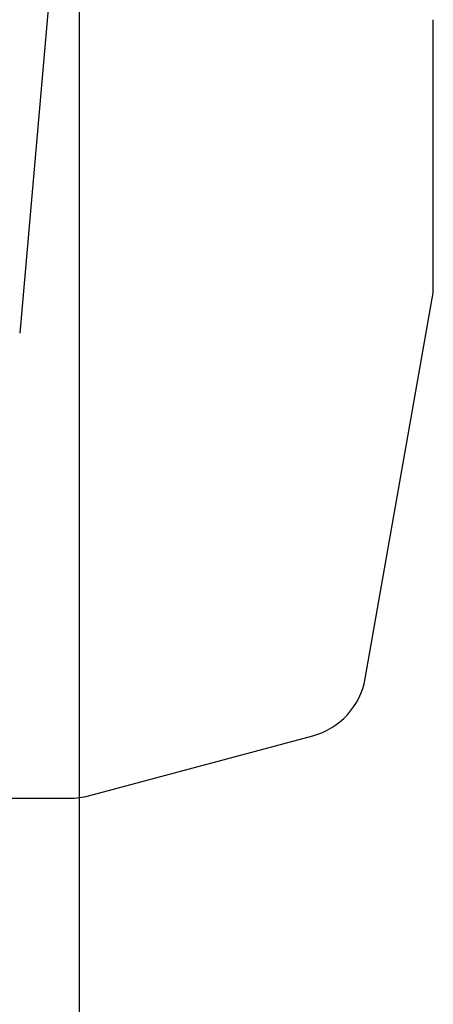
# Model space of a CAD drawing. Extents: x 35 to 398, y 5 to 289.
# Tile 4 of 10: x 123 to 152, y 76 to 144. Entities that reach past the tile are written whole.
import ezdxf

# ---------------------------------------------------------------- set-up
doc = ezdxf.new("R2010")
doc.units = 0
doc.layers.get('0').update_dxf_attribs({"linetype": 'CONTINUOUS'})
doc.styles.add('SLDTEXTSTYLE0', font='TXT', dxfattribs={"width": 0.75})
doc.dimstyles.new('SLDDIMSTYLE0', dxfattribs={"dimtxt": 3.5, "dimasz": 3.302, "dimexe": 0, "dimexo": 0.0625, "dimgap": 0.875, "dimtad": 1, "dimdec": 3, "dimrnd": 1e-09, "dimzin": 12, "dimtxsty": 'SLDTEXTSTYLE0', "dimsah": 1, "dimcen": 0.09, "dimazin": 3, "dimtfac": 1, "dimtdec": 3, "dimtofl": 0, "dimtmove": 0, "dimatfit": 3, "dimtolj": 1, "dimtzin": 12})

# ---------------------------------------------------------------- blocks, each defined once
blk = doc.blocks.new('_D_2')
at = {"color": 179, "linetype": 'CONTINUOUS'}
for p, q in [((127.363, 168.563), (127.363, 36.223)), ((55.863, 43.223), (55.863, 36.223)), ((55.863, 37.223), (127.363, 37.223))]:
    blk.add_line(p, q, dxfattribs=at)
for points in [[(55.863, 37.223), (59.165, 36.715), (59.165, 37.731)], [(127.363, 37.223), (124.061, 37.731), (124.061, 36.715)]]:
    blk.add_solid(points, dxfattribs=at)
at = {"color": 179, "linetype": 'CONTINUOUS', "insert": (87.714, 41.735, 0.1), "char_height": 3.5, "attachment_point": 1, "style": 'SLDTEXTSTYLE0'}
blk.add_mtext('71,5', dxfattribs=at)

msp = doc.modelspace()

# ---------------------------------------------------------------- linework, layer by layer
at = {"color": 7, "linetype": 'CONTINUOUS'}
for p, q in [((127.3634, 169.5629), (123.2468, 122.5098)), ((151.8634, 125.3028), (151.8634, 144.2299)), ((147.154, 98.5945), (151.8634, 125.3028)), ((127.9993, 90.4732), (143.5241, 94.6331)), ((47.3634, 90.3028), (126.7052, 90.3028))]:
    msp.add_line(p, q, dxfattribs=at)
for centre, start, end in [((142.23, 99.4627), 285.000001, 349.999999), ((126.7052, 95.3028), 270, 285.000001)]:
    msp.add_arc(centre, 5, start, end, dxfattribs=at)

# ---------------------------------------------------------------- dimensions: what is measured, and where the dimension line sits
at = {"color": 179, "linetype": 'CONTINUOUS'}
dim = msp.add_linear_dim(base=(127.3634, 37.2234), p1=(55.8634, 44.2234), p2=(127.3634, 169.5629), dimstyle='SLDDIMSTYLE0', dxfattribs=at)
dim.commit()
dim.dimension.update_dxf_attribs({"geometry": '_D_2', "text_midpoint": (93.6615, 37.2234), "dimtype": 160})

doc.saveas('drawing.dxf')
